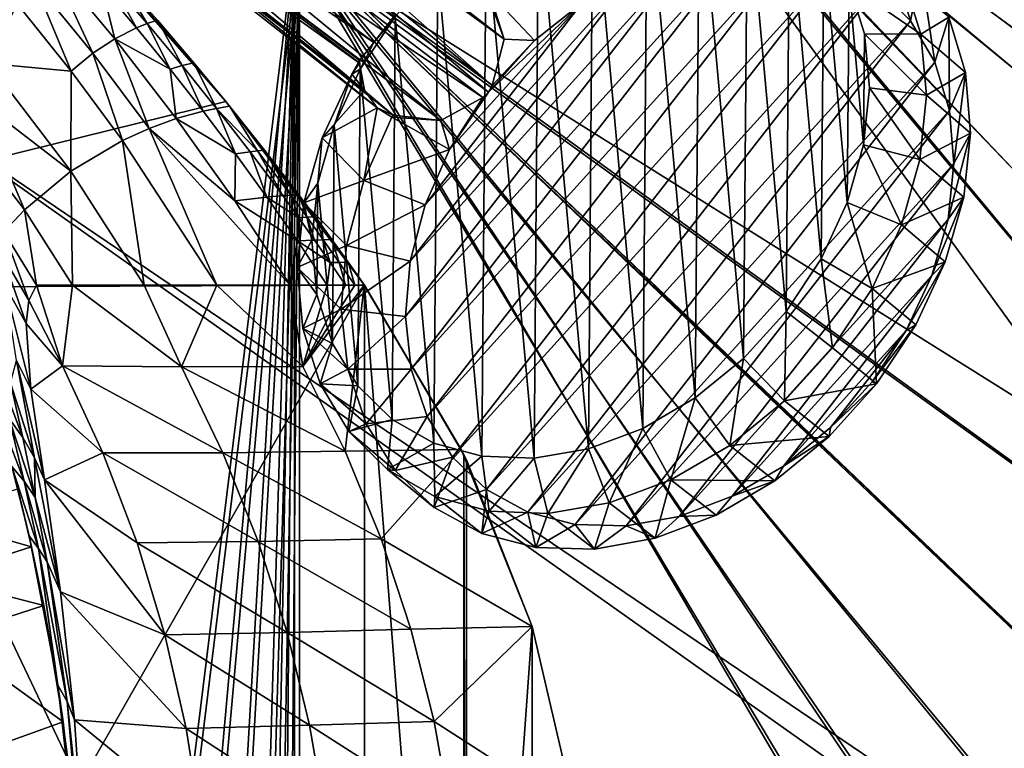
# Model space of a CAD drawing. Header units: metres. Extents: x 0 to 904, y -904 to 0.
# Tile 28 of 253: x 142 to 330, y -398 to -258. Entities that reach past the tile are written whole.
import ezdxf

# ---------------------------------------------------------------- set-up
doc = ezdxf.new("R2010")
doc.units = ezdxf.units.M

msp = doc.modelspace()

# ---------------------------------------------------------------- linework, layer by layer
at = {"layer": 'top'}
for points in [[(35.76218, -309.819092, 661.837402), (181.154114, -273.930634, 658.030212), (152.154388, -240.85585, 658.789612)], [(47.014355, -279.947052, 661.542725), (35.76218, -309.819092, 661.837402), (152.154388, -240.85585, 658.789612)], [(152.154388, -240.85585, 658.789612), (75.321487, -242.681458, 660.801575), (47.014355, -279.947052, 661.542725)], [(181.154114, -273.930634, 658.030212), (175.025436, -266.52301, 627.738831), (152.154388, -240.85585, 658.789612)], [(175.025436, -266.52301, 627.738831), (168.024017, -258.34729, 627.738831), (152.154388, -240.85585, 658.789612)], [(152.154388, -240.85585, 658.789612), (168.024017, -258.34729, 627.738831), (160.872192, -250.293167, 627.738831)], [(144.240845, -250.743134, 541.375), (147.443512, -247.087906, 570.045776), (155.618774, -264.694885, 542.663818)], [(157.385849, -251.982056, 599.074341), (159.82811, -261.919159, 570.942078), (147.443512, -247.087906, 570.045776)], [(147.443512, -247.087906, 570.045776), (159.82811, -261.919159, 570.942078), (155.618774, -264.694885, 542.663818)], [(144.240845, -250.743134, 541.375), (151.477692, -268.110504, 514.487366), (141.133286, -255.237625, 512.857849)], [(151.477692, -268.110504, 514.487366), (144.240845, -250.743134, 541.375), (155.618774, -264.694885, 542.663818)], [(164.009476, -259.798462, 599.305725), (157.385849, -251.982056, 599.074341), (159.168442, -251.04007, 613.3974)], [(159.168442, -251.04007, 613.3974), (160.872192, -250.293167, 627.738831), (166.050568, -258.988281, 613.514526)], [(159.168442, -251.04007, 613.3974), (166.050568, -258.988281, 613.514526), (164.009476, -259.798462, 599.305725)], [(160.872192, -250.293167, 627.738831), (168.024017, -258.34729, 627.738831), (166.050568, -258.988281, 613.514526)], [(159.82811, -261.919159, 570.942078), (157.385849, -251.982056, 599.074341), (164.009476, -259.798462, 599.305725)], [(141.133286, -255.237625, 512.857849), (151.477692, -268.110504, 514.487366), (135.641937, -266.663818, 456.405334)], [(166.050568, -258.988281, 613.514526), (168.024017, -258.34729, 627.738831), (172.782898, -267.057831, 613.631592)], [(168.024017, -258.34729, 627.738831), (175.025436, -266.52301, 627.738831), (172.782898, -267.057831, 613.631592)], [(170.484665, -267.735199, 599.536926), (159.82811, -261.919159, 570.942078), (164.009476, -259.798462, 599.305725)], [(166.050568, -258.988281, 613.514526), (170.484665, -267.735199, 599.536926), (164.009476, -259.798462, 599.305725)], [(166.050568, -258.988281, 613.514526), (172.782898, -267.057831, 613.631592), (170.484665, -267.735199, 599.536926)], [(159.82811, -261.919159, 570.942078), (166.452042, -279.089264, 543.951294), (155.618774, -264.694885, 542.663818)], [(171.638611, -277.216827, 571.83728), (159.82811, -261.919159, 570.942078), (170.484665, -267.735199, 599.536926)], [(159.82811, -261.919159, 570.942078), (171.638611, -277.216827, 571.83728), (166.452042, -279.089264, 543.951294)], [(151.477692, -268.110504, 514.487366), (155.618774, -264.694885, 542.663818), (161.315369, -281.394989, 516.115173)], [(155.618774, -264.694885, 542.663818), (166.452042, -279.089264, 543.951294), (161.315369, -281.394989, 516.115173)], [(135.641937, -266.663818, 456.405334), (151.422043, -287.255005, 460.617676), (133.541519, -273.544037, 428.538879)], [(151.477692, -268.110504, 514.487366), (151.422043, -287.255005, 460.617676), (135.641937, -266.663818, 456.405334)], [(172.782898, -267.057831, 613.631592), (176.809235, -275.789124, 599.768005), (170.484665, -267.735199, 599.536926)], [(176.809235, -275.789124, 599.768005), (171.638611, -277.216827, 571.83728), (170.484665, -267.735199, 599.536926)], [(172.782898, -267.057831, 613.631592), (175.025436, -266.52301, 627.738831), (179.363235, -275.245483, 613.748535)], [(179.363235, -275.245483, 613.748535), (176.809235, -275.789124, 599.768005), (172.782898, -267.057831, 613.631592)], [(175.025436, -266.52301, 627.738831), (181.874252, -274.817139, 627.738831), (179.363235, -275.245483, 613.748535)], [(181.874252, -274.817139, 627.738831), (175.025436, -266.52301, 627.738831), (181.154114, -273.930634, 658.030212)], [(151.422043, -287.255005, 460.617676), (151.477692, -268.110504, 514.487366), (161.315369, -281.394989, 516.115173)], [(132.099258, -281.153229, 400.969513), (133.541519, -273.544037, 428.538879), (142.525253, -294.668427, 405.397247)], [(133.541519, -273.544037, 428.538879), (151.422043, -287.255005, 460.617676), (142.525253, -294.668427, 405.397247)], [(207.702347, -309.111755, 657.334961), (181.154114, -273.930634, 658.030212), (35.76218, -309.819092, 661.837402)], [(179.363235, -275.245483, 613.748535), (182.980911, -283.956726, 599.998901), (176.809235, -275.789124, 599.768005)], [(179.363235, -275.245483, 613.748535), (181.874252, -274.817139, 627.738831), (187.183502, -283.375916, 620.801147)], [(187.183502, -283.375916, 620.801147), (185.789246, -283.547729, 613.865417), (179.363235, -275.245483, 613.748535)], [(185.789246, -283.547729, 613.865417), (182.980911, -283.956726, 599.998901), (179.363235, -275.245483, 613.748535)], [(188.568115, -283.226105, 627.738892), (181.874252, -274.817139, 627.738831), (181.154114, -273.930634, 658.030212)], [(207.702347, -309.111755, 657.334961), (201.481506, -300.373444, 627.738892), (181.154114, -273.930634, 658.030212)], [(201.481506, -300.373444, 627.738892), (198.313126, -296.0466, 627.738892), (181.154114, -273.930634, 658.030212)], [(181.154114, -273.930634, 658.030212), (198.313126, -296.0466, 627.738892), (195.104599, -291.746124, 627.738892)], [(195.104599, -291.746124, 627.738892), (188.568115, -283.226105, 627.738892), (181.154114, -273.930634, 658.030212)], [(181.874252, -274.817139, 627.738831), (188.568115, -283.226105, 627.738892), (187.183502, -283.375916, 620.801147)], [(171.638611, -277.216827, 571.83728), (182.857666, -292.954742, 572.731201), (166.452042, -279.089264, 543.951294)], [(182.980911, -283.956726, 599.998901), (171.638611, -277.216827, 571.83728), (176.809235, -275.789124, 599.768005)], [(182.857666, -292.954742, 572.731201), (171.638611, -277.216827, 571.83728), (182.980911, -283.956726, 599.998901)], [(166.452042, -279.089264, 543.951294), (179.413193, -309.104614, 519.362671), (161.315369, -281.394989, 516.115173)], [(182.857666, -292.954742, 572.731201), (193.468918, -309.104614, 573.622925), (166.452042, -279.089264, 543.951294)], [(193.468918, -309.104614, 573.622925), (179.413193, -309.104614, 519.362671), (166.452042, -279.089264, 543.951294)], [(142.525253, -294.668427, 405.397247), (138.570328, -298.926239, 377.92511), (132.099258, -281.153229, 400.969513)], [(161.315369, -281.394989, 516.115173), (165.512878, -309.104645, 464.818054), (151.422043, -287.255005, 460.617676)], [(179.413193, -309.104614, 519.362671), (165.512878, -309.104645, 464.818054), (161.315369, -281.394989, 516.115173)], [(182.857666, -292.954742, 572.731201), (182.980911, -283.956726, 599.998901), (188.997345, -292.234253, 600.229614)], [(188.997345, -292.234253, 600.229614), (182.980911, -283.956726, 599.998901), (185.789246, -283.547729, 613.865417)], [(192.058533, -291.960754, 613.982239), (185.789246, -283.547729, 613.865417), (187.183502, -283.375916, 620.801147)], [(192.058533, -291.960754, 613.982239), (188.997345, -292.234253, 600.229614), (185.789246, -283.547729, 613.865417)], [(187.183502, -283.375916, 620.801147), (188.568115, -283.226105, 627.738892), (193.584167, -291.846039, 620.859863)], [(193.584167, -291.846039, 620.859863), (192.058533, -291.960754, 613.982239), (187.183502, -283.375916, 620.801147)], [(188.568115, -283.226105, 627.738892), (195.104599, -291.746124, 627.738892), (193.584167, -291.846039, 620.859863)], [(151.422043, -287.255005, 460.617676), (151.719986, -309.104675, 409.813141), (142.525253, -294.668427, 405.397247)], [(165.512878, -309.104645, 464.818054), (151.719986, -309.104675, 409.813141), (151.422043, -287.255005, 460.617676)], [(194.85643, -300.618011, 600.460083), (182.857666, -292.954742, 572.731201), (188.997345, -292.234253, 600.229614)], [(188.997345, -292.234253, 600.229614), (192.058533, -291.960754, 613.982239), (195.133713, -296.207642, 614.040588)], [(194.85643, -300.618011, 600.460083), (188.997345, -292.234253, 600.229614), (195.133713, -296.207642, 614.040588)], [(195.133713, -296.207642, 614.040588), (192.058533, -291.960754, 613.982239), (193.584167, -291.846039, 620.859863)], [(193.584167, -291.846039, 620.859863), (195.104599, -291.746124, 627.738892), (196.724869, -296.121552, 620.88916)], [(196.724869, -296.121552, 620.88916), (195.133713, -296.207642, 614.040588), (193.584167, -291.846039, 620.859863)], [(195.104599, -291.746124, 627.738892), (198.313126, -296.0466, 627.738892), (196.724869, -296.121552, 620.88916)], [(193.468918, -309.104614, 573.622925), (182.857666, -292.954742, 572.731201), (194.85643, -300.618011, 600.460083)], [(142.525253, -294.668427, 405.397247), (144.842346, -309.104706, 382.076416), (138.570328, -298.926239, 377.92511)], [(151.719986, -309.104675, 409.813141), (144.842346, -309.104706, 382.076416), (142.525253, -294.668427, 405.397247)], [(194.85643, -300.618011, 600.460083), (195.133713, -296.207642, 614.040588), (198.168945, -300.480865, 614.098877)], [(198.168945, -300.480865, 614.098877), (195.133713, -296.207642, 614.040588), (196.724869, -296.121552, 620.88916)], [(196.724869, -296.121552, 620.88916), (198.313126, -296.0466, 627.738892), (199.8255, -300.423431, 620.918457)], [(199.8255, -300.423431, 620.918457), (198.168945, -300.480865, 614.098877), (196.724869, -296.121552, 620.88916)], [(198.313126, -296.0466, 627.738892), (201.481506, -300.373444, 627.738892), (199.8255, -300.423431, 620.918457)], [(138.570328, -298.926239, 377.92511), (143.386978, -312.076172, 368.392639), (138.324127, -303.454712, 364.55896)], [(144.842346, -309.104706, 382.076416), (143.386978, -312.076172, 368.392639), (138.570328, -298.926239, 377.92511)], [(200.556244, -309.104614, 600.689819), (193.468918, -309.104614, 573.622925), (194.85643, -300.618011, 600.460083)], [(201.164001, -304.779999, 614.157166), (194.85643, -300.618011, 600.460083), (198.168945, -300.480865, 614.098877)], [(200.556244, -309.104614, 600.689819), (194.85643, -300.618011, 600.460083), (201.164001, -304.779999, 614.157166)], [(201.164001, -304.779999, 614.157166), (198.168945, -300.480865, 614.098877), (199.8255, -300.423431, 620.918457)], [(199.8255, -300.423431, 620.918457), (201.481506, -300.373444, 627.738892), (202.885834, -304.751251, 620.947754)], [(202.885834, -304.751251, 620.947754), (201.164001, -304.779999, 614.157166), (199.8255, -300.423431, 620.918457)], [(201.481506, -300.373444, 627.738892), (204.609543, -304.726257, 627.738892), (202.885834, -304.751251, 620.947754)], [(204.609543, -304.726257, 627.738892), (201.481506, -300.373444, 627.738892), (207.702347, -309.111755, 657.334961)], [(143.386978, -312.076172, 368.392639), (142.861771, -316.476959, 355.095032), (138.324127, -303.454712, 364.55896)], [(138.324127, -303.454712, 364.55896), (142.861771, -316.476959, 355.095032), (138.748688, -309.11972, 351.554291)], [(204.118515, -309.104614, 614.214905), (200.556244, -309.104614, 600.689819), (201.164001, -304.779999, 614.157166)], [(204.118515, -309.104614, 614.214905), (201.164001, -304.779999, 614.157166), (202.885834, -304.751251, 620.947754)], [(202.885834, -304.751251, 620.947754), (204.609543, -304.726257, 627.738892), (205.905502, -309.104614, 620.976501)], [(205.905502, -309.104614, 620.976501), (204.118515, -309.104614, 614.214905), (202.885834, -304.751251, 620.947754)], [(204.609543, -304.726257, 627.738892), (207.697006, -309.104614, 627.738892), (205.905502, -309.104614, 620.976501)], [(207.697006, -309.104614, 627.738892), (204.609543, -304.726257, 627.738892), (207.702347, -309.111755, 657.334961)], [(58.565701, -570.15863, 661.240173), (207.702347, -309.111755, 657.334961), (35.76218, -309.819092, 661.837402)], [(58.565701, -570.15863, 661.240173), (207.702347, -584.097839, 657.334961), (207.702347, -309.111755, 657.334961)], [(142.861771, -316.476959, 355.095032), (143.772125, -329.049408, 330.279114), (138.748688, -309.11972, 351.554291)], [(138.748688, -309.11972, 351.554291), (143.772125, -329.049408, 330.279114), (140.994278, -323.523773, 327.112671)], [(143.386978, -312.076172, 368.392639), (144.842346, -309.104706, 382.076416), (149.836288, -324.555908, 365.081757)], [(144.842346, -309.104706, 382.076416), (151.719986, -309.104675, 409.813141), (149.836288, -324.555908, 365.081757)], [(149.836288, -324.555908, 365.081757), (151.719986, -309.104675, 409.813141), (172.646378, -324.773163, 455.247742)], [(151.719986, -309.104675, 409.813141), (165.512878, -309.104645, 464.818054), (172.646378, -324.773163, 455.247742)], [(172.646378, -324.773163, 455.247742), (165.512878, -309.104645, 464.818054), (179.413193, -309.104614, 519.362671)], [(172.646378, -324.773163, 455.247742), (179.413193, -309.104614, 519.362671), (195.92572, -324.696655, 545.287109)], [(195.92572, -324.696655, 545.287109), (179.413193, -309.104614, 519.362671), (193.468918, -309.104614, 573.622925)], [(193.468918, -309.104614, 573.622925), (200.556244, -309.104614, 600.689819), (195.92572, -324.696655, 545.287109)], [(200.556244, -309.104614, 600.689819), (204.118515, -309.104614, 614.214905), (195.92572, -324.696655, 545.287109)], [(195.92572, -324.696655, 545.287109), (204.118515, -309.104614, 614.214905), (205.905502, -309.104614, 620.976501)], [(205.905502, -309.104614, 620.976501), (207.697006, -309.104614, 627.738892), (195.92572, -324.696655, 545.287109)], [(207.697006, -309.104614, 627.738892), (204.014221, -340.932739, 543.223694), (195.92572, -324.696655, 545.287109)], [(207.697006, -309.104614, 627.738892), (226.294678, -340.593079, 627.738281), (204.014221, -340.932739, 543.223694)], [(226.294678, -340.593079, 627.738281), (207.697006, -309.104614, 627.738892), (207.702347, -309.111755, 657.334961)], [(226.294678, -340.593079, 627.738281), (207.702347, -309.111755, 657.334961), (226.294678, -340.593079, 656.873169)], [(207.702347, -309.111755, 657.334961), (226.793167, -341.612823, 656.835022), (226.294678, -340.593079, 656.873169)], [(207.702347, -584.097839, 657.334961), (226.793518, -551.595825, 656.835022), (207.702347, -309.111755, 657.334961)], [(207.702347, -309.111755, 657.334961), (226.793518, -551.595825, 656.835022), (226.793167, -341.612823, 656.835022)], [(149.836288, -324.555908, 365.081757), (142.861771, -316.476959, 355.095032), (143.386978, -312.076172, 368.392639)], [(143.772125, -329.049408, 330.279114), (142.861771, -316.476959, 355.095032), (149.836288, -324.555908, 365.081757)], [(139.574203, -334.688568, 299.994354), (136.624878, -323.706421, 309.830658), (142.214203, -338.291931, 302.932007)], [(136.624878, -323.706421, 309.830658), (139.855301, -327.814789, 312.910919), (142.214203, -338.291931, 302.932007)], [(139.855301, -327.814789, 312.910919), (140.994278, -323.523773, 327.112671), (144.481995, -342.212738, 305.868469)], [(143.772125, -329.049408, 330.279114), (146.364868, -346.419006, 308.79834), (140.994278, -323.523773, 327.112671)], [(140.994278, -323.523773, 327.112671), (146.364868, -346.419006, 308.79834), (144.481995, -342.212738, 305.868469)], [(157.586411, -341.236298, 363.115509), (143.772125, -329.049408, 330.279114), (149.836288, -324.555908, 365.081757)], [(157.586411, -341.236298, 363.115509), (149.836288, -324.555908, 365.081757), (180.567749, -341.221985, 453.232239)], [(149.836288, -324.555908, 365.081757), (172.646378, -324.773163, 455.247742), (180.567749, -341.221985, 453.232239)], [(204.014221, -340.932739, 543.223694), (172.646378, -324.773163, 455.247742), (195.92572, -324.696655, 545.287109)], [(180.567749, -341.221985, 453.232239), (172.646378, -324.773163, 455.247742), (204.014221, -340.932739, 543.223694)], [(142.214203, -338.291931, 302.932007), (139.855301, -327.814789, 312.910919), (144.481995, -342.212738, 305.868469)], [(146.364868, -346.419006, 308.79834), (143.772125, -329.049408, 330.279114), (157.586411, -341.236298, 363.115509)], [(140.138229, -343.84494, 288.651123), (136.622894, -331.430328, 297.04657), (142.486923, -346.673431, 291.392975)], [(142.486923, -346.673431, 291.392975), (136.622894, -331.430328, 297.04657), (139.574203, -334.688568, 299.994354)], [(139.574203, -334.688568, 299.994354), (142.214203, -338.291931, 302.932007), (144.594299, -349.772217, 294.125366)], [(144.594299, -349.772217, 294.125366), (142.486923, -346.673431, 291.392975), (139.574203, -334.688568, 299.994354)], [(142.214203, -338.291931, 302.932007), (144.481995, -342.212738, 305.868469), (144.594299, -349.772217, 294.125366)], [(164.121414, -358.464569, 361.487946), (146.364868, -346.419006, 308.79834), (157.586411, -341.236298, 363.115509)], [(157.586411, -341.236298, 363.115509), (180.567749, -341.221985, 453.232239), (187.319382, -358.211731, 451.542969)], [(164.121414, -358.464569, 361.487946), (157.586411, -341.236298, 363.115509), (187.319382, -358.211731, 451.542969)], [(210.928574, -357.733429, 541.487976), (180.567749, -341.221985, 453.232239), (204.014221, -340.932739, 543.223694)], [(187.319382, -358.211731, 451.542969), (180.567749, -341.221985, 453.232239), (210.928574, -357.733429, 541.487976)], [(226.294678, -340.593079, 627.738281), (210.928574, -357.733429, 541.487976), (204.014221, -340.932739, 543.223694)], [(226.294678, -340.593079, 627.738281), (239.891342, -374.534302, 627.738281), (210.928574, -357.733429, 541.487976)], [(226.294678, -340.593079, 656.873169), (226.793167, -341.612823, 656.835022), (226.294678, -340.593079, 627.738281)], [(226.793167, -341.612823, 656.835022), (227.274521, -342.608612, 656.822449), (226.294678, -340.593079, 627.738281)], [(226.294678, -340.593079, 627.738281), (227.274521, -342.608612, 656.822449), (239.891342, -374.534302, 627.738281)], [(226.793518, -551.595825, 656.835022), (227.274872, -550.600037, 656.822449), (226.793167, -341.612823, 656.835022)], [(226.793167, -341.612823, 656.835022), (227.274872, -550.600037, 656.822449), (227.274521, -342.608612, 656.822449)], [(146.364868, -346.419006, 308.79834), (149.460907, -367.862183, 291.483978), (144.481995, -342.212738, 305.868469)], [(144.481995, -342.212738, 305.868469), (149.460907, -367.862183, 291.483978), (144.594299, -349.772217, 294.125366)], [(227.274521, -342.608612, 656.822449), (239.891449, -374.534271, 656.492065), (239.891342, -374.534302, 627.738281)], [(227.274872, -550.600037, 656.822449), (239.891449, -374.534271, 656.492065), (227.274521, -342.608612, 656.822449)], [(145.24408, -359.542999, 284.118835), (143.432648, -357.152802, 281.652802), (140.138229, -343.84494, 288.651123)], [(145.24408, -359.542999, 284.118835), (140.138229, -343.84494, 288.651123), (142.486923, -346.673431, 291.392975)], [(140.138229, -343.84494, 288.651123), (143.432648, -357.152802, 281.652802), (141.226334, -348.129944, 265.090027)], [(144.594299, -349.772217, 294.125366), (146.876816, -362.136139, 286.576202), (142.486923, -346.673431, 291.392975)], [(146.876816, -362.136139, 286.576202), (145.24408, -359.542999, 284.118835), (142.486923, -346.673431, 291.392975)], [(149.460907, -367.862183, 291.483978), (146.364868, -346.419006, 308.79834), (169.440079, -376.10379, 360.198151)], [(146.364868, -346.419006, 308.79834), (164.121414, -358.464569, 361.487946), (169.440079, -376.10379, 360.198151)], [(123.336311, -353.440033, 262.541229), (141.226334, -348.129944, 265.090027), (143.892212, -359.271362, 266.458405)], [(141.226334, -348.129944, 265.090027), (143.432648, -357.152802, 281.652802), (143.892212, -359.271362, 266.458405)], [(149.460907, -367.862183, 291.483978), (146.876816, -362.136139, 286.576202), (144.594299, -349.772217, 294.125366)], [(125.415352, -365.114349, 262.78418), (123.336311, -353.440033, 262.541229), (143.892212, -359.271362, 266.458405)], [(148.906921, -385.751007, 271.770599), (143.432648, -357.152802, 281.652802), (145.24408, -359.542999, 284.118835)], [(143.432648, -357.152802, 281.652802), (146.242966, -370.508606, 265.495361), (143.892212, -359.271362, 266.458405)], [(143.432648, -357.152802, 281.652802), (148.906921, -385.751007, 271.770599), (146.242966, -370.508606, 265.495361)], [(164.121414, -358.464569, 361.487946), (187.319382, -358.211731, 451.542969), (192.873444, -375.648926, 450.186615)], [(169.440079, -376.10379, 360.198151), (164.121414, -358.464569, 361.487946), (192.873444, -375.648926, 450.186615)], [(216.628174, -375.021973, 540.090271), (187.319382, -358.211731, 451.542969), (210.928574, -357.733429, 541.487976)], [(192.873444, -375.648926, 450.186615), (187.319382, -358.211731, 451.542969), (216.628174, -375.021973, 540.090271)], [(239.891342, -374.534302, 627.738281), (216.628174, -375.021973, 540.090271), (210.928574, -357.733429, 541.487976)], [(125.415352, -365.114349, 262.78418), (143.892212, -359.271362, 266.458405), (146.242966, -370.508606, 265.495361)], [(150.73558, -388.90451, 275.312927), (148.906921, -385.751007, 271.770599), (145.24408, -359.542999, 284.118835)], [(146.876816, -362.136139, 286.576202), (150.73558, -388.90451, 275.312927), (145.24408, -359.542999, 284.118835)], [(149.460907, -367.862183, 291.483978), (152.15448, -392.39978, 278.844421), (146.876816, -362.136139, 286.576202)], [(152.15448, -392.39978, 278.844421), (150.73558, -388.90451, 275.312927), (146.876816, -362.136139, 286.576202)], [(127.450325, -376.577545, 260.439056), (125.415352, -365.114349, 262.78418), (146.242966, -370.508606, 265.495361)], [(152.15448, -392.39978, 278.844421), (149.460907, -367.862183, 291.483978), (173.543076, -394.051117, 359.244873)], [(149.460907, -367.862183, 291.483978), (169.440079, -376.10379, 360.198151), (173.543076, -394.051117, 359.244873)], [(127.450325, -376.577545, 260.439056), (146.242966, -370.508606, 265.495361), (149.919189, -392.786133, 260.659058)], [(148.906921, -385.751007, 271.770599), (149.919189, -392.786133, 260.659058), (146.242966, -370.508606, 265.495361)], [(169.440079, -376.10379, 360.198151), (192.873444, -375.648926, 450.186615), (197.208252, -393.444427, 449.168274)], [(221.08551, -392.713531, 539.037292), (192.873444, -375.648926, 450.186615), (216.628174, -375.021973, 540.090271)], [(197.208252, -393.444427, 449.168274), (192.873444, -375.648926, 450.186615), (221.08551, -392.713531, 539.037292)], [(216.628174, -375.021973, 540.090271), (239.891342, -374.534302, 627.738281), (221.08551, -392.713531, 539.037292)], [(239.891342, -374.534302, 627.738281), (248.177063, -410.146484, 627.738281), (221.08551, -392.713531, 539.037292)], [(227.274872, -550.600037, 656.822449), (239.892044, -518.673462, 656.492065), (239.891449, -374.534271, 656.492065)], [(239.891342, -374.534302, 627.738281), (239.891449, -374.534271, 656.492065), (248.177063, -410.146484, 627.738281)], [(239.891449, -374.534271, 656.492065), (248.176208, -410.146606, 656.275085), (248.177063, -410.146484, 627.738281)], [(239.892044, -518.673462, 656.492065), (248.176208, -410.146606, 656.275085), (239.891449, -374.534271, 656.492065)], [(130.694794, -399.678375, 255.885132), (127.450325, -376.577545, 260.439056), (149.919189, -392.786133, 260.659058)], [(173.543076, -394.051117, 359.244873), (169.440079, -376.10379, 360.198151), (197.208252, -393.444427, 449.168274)], [(152.381332, -415.881287, 266.627716), (148.906921, -385.751007, 271.770599), (153.200638, -417.392639, 268.900177)], [(148.906921, -385.751007, 271.770599), (150.73558, -388.90451, 275.312927), (153.200638, -417.392639, 268.900177)], [(148.906921, -385.751007, 271.770599), (152.381332, -415.881287, 266.627716), (149.919189, -392.786133, 260.659058)], [(153.200638, -417.392639, 268.900177), (150.73558, -388.90451, 275.312927), (153.904648, -418.990082, 271.165344)], [(150.73558, -388.90451, 275.312927), (152.15448, -392.39978, 278.844421), (153.904648, -418.990082, 271.165344)], [(153.904648, -418.990082, 271.165344), (152.15448, -392.39978, 278.844421), (176.432251, -412.229462, 358.626953)], [(152.15448, -392.39978, 278.844421), (173.543076, -394.051117, 359.244873), (176.432251, -412.229462, 358.626953)], [(130.694794, -399.678375, 255.885132), (149.919189, -392.786133, 260.659058), (152.350983, -415.516174, 257.407928)], [(152.381332, -415.881287, 266.627716), (152.350983, -415.516174, 257.407928), (149.919189, -392.786133, 260.659058)], [(173.543076, -394.051117, 359.244873), (197.208252, -393.444427, 449.168274), (200.305603, -411.512024, 448.492157)], [(176.432251, -412.229462, 358.626953), (173.543076, -394.051117, 359.244873), (200.305603, -411.512024, 448.492157)], [(224.28302, -410.714813, 538.333008), (197.208252, -393.444427, 449.168274), (221.08551, -392.713531, 539.037292)], [(200.305603, -411.512024, 448.492157), (197.208252, -393.444427, 449.168274), (224.28302, -410.714813, 538.333008)], [(221.08551, -392.713531, 539.037292), (248.177063, -410.146484, 627.738281), (224.28302, -410.714813, 538.333008)]]:
    msp.add_3dface(points, dxfattribs=at)
at = {"layer": 'top0123413'}
for points in [[(599.026855, -599.023621, 106.499786), (74.938576, -244.304413, 117.34655), (244.305359, -74.93528, 117.346581)], [(783.459534, -78.803986, 110.644272), (821.526306, -350.769836, 106.817665), (244.305359, -74.93528, 117.346581)], [(821.526306, -350.769836, 106.817665), (608.480347, -591.158813, 106.480179), (244.305359, -74.93528, 117.346581)], [(244.305359, -74.93528, 117.346581), (608.480347, -591.158813, 106.480179), (599.026855, -599.023621, 106.499786)], [(76.680428, -244.304428, 120.325508), (592.962036, -609.72644, 109.443001), (244.305359, -76.679497, 120.325508)], [(244.305359, -76.679497, 120.325508), (592.962036, -609.72644, 109.443001), (600.576782, -600.573547, 109.461983)], [(785.042603, -80.559555, 113.603523), (244.305359, -76.679497, 120.325508), (819.806702, -350.769836, 109.839348)], [(819.806702, -350.769836, 109.839348), (244.305359, -76.679497, 120.325508), (609.729675, -592.958801, 109.443001)], [(244.305359, -76.679497, 120.325508), (600.576782, -600.573547, 109.461983), (609.729675, -592.958801, 109.443001)], [(599.026855, -599.023621, 106.499786), (78.807236, -783.456238, 110.644272), (74.938576, -244.304413, 117.34655)], [(592.962036, -609.72644, 109.443001), (76.680428, -244.304428, 120.325508), (350.77301, -819.803528, 109.839348)], [(76.680428, -244.304428, 120.325508), (80.562805, -785.039307, 113.603523), (350.77301, -819.803528, 109.839348)]]:
    msp.add_3dface(points, dxfattribs=at)
at = {"layer": 'top0123414'}
for points in [[(383.920349, -362.780731, 2176.059814), (244, -194.317764, 2176.059814), (194.317764, -244, 2176.059814)], [(435.068909, -336.454956, 2176.059814), (449.730469, -333.207977, 2176.059814), (244, -194.317764, 2176.059814)], [(449.730469, -333.207977, 2176.059814), (472.999695, -331.284668, 2176.059814), (244, -194.317764, 2176.059814)], [(244, -194.317764, 2176.059814), (472.999695, -331.284668, 2176.059814), (720.773071, -194.317764, 2176.059814)], [(383.920349, -362.780731, 2176.059814), (396.044525, -353.99881, 2176.059814), (244, -194.317764, 2176.059814)], [(396.044525, -353.99881, 2176.059814), (420.833252, -341.235138, 2176.059814), (244, -194.317764, 2176.059814)], [(244, -194.317764, 2176.059814), (420.833252, -341.235138, 2176.059814), (435.068909, -336.454956, 2176.059814)], [(371.704559, -371.707123, 2173.059814), (195.263657, -244, 2173.059814), (244, -195.263657, 2173.059814)], [(720.773071, -195.263657, 2173.059814), (472.999756, -329.74942, 2173.059814), (244, -195.263657, 2173.059814)], [(472.999756, -329.74942, 2173.059814), (449.552734, -331.681213, 2173.059814), (244, -195.263657, 2173.059814)], [(244, -195.263657, 2173.059814), (449.552734, -331.681213, 2173.059814), (434.694336, -334.965637, 2173.059814)], [(434.694336, -334.965637, 2173.059814), (420.268127, -339.807648, 2173.059814), (244, -195.263657, 2173.059814)], [(420.268127, -339.807648, 2173.059814), (395.318024, -352.640381, 2173.059814), (244, -195.263657, 2173.059814)], [(244, -195.263657, 2173.059814), (395.318024, -352.640381, 2173.059814), (383.004913, -361.546631, 2173.059814)], [(383.004913, -361.546631, 2173.059814), (371.704559, -371.707123, 2173.059814), (244, -195.263657, 2173.059814)], [(55.041393, -244, 2078.537354), (122.586029, -824.877136, 2125.83252), (194.317764, -244, 2176.059814)], [(57.656563, -244, 2076.706299), (195.263657, -244, 2173.059814), (124.282608, -823.008972, 2123.358154)], [(122.586029, -824.877136, 2125.83252), (143.356155, -811.42926, 2140.375977), (194.317764, -244, 2176.059814)], [(124.282608, -823.008972, 2123.358154), (195.263657, -244, 2173.059814), (144.78981, -809.879211, 2137.717529)], [(194.317764, -244, 2176.059814), (143.356155, -811.42926, 2140.375977), (162.380875, -794.585938, 2153.697266)], [(195.263657, -244, 2173.059814), (163.593872, -793.394592, 2150.884277), (144.78981, -809.879211, 2137.717529)], [(162.380875, -794.585938, 2153.697266), (178.560959, -773.81134, 2165.026611), (194.317764, -244, 2176.059814)], [(179.613525, -773.014099, 2162.101318), (163.593872, -793.394592, 2150.884277), (195.263657, -244, 2173.059814)], [(178.560959, -773.81134, 2165.026611), (185.037598, -761.837158, 2169.561768), (194.317764, -244, 2176.059814)], [(195.263657, -244, 2173.059814), (186.037827, -761.243042, 2166.599609), (179.613525, -773.014099, 2162.101318)], [(194.317764, -244, 2176.059814), (185.037598, -761.837158, 2169.561768), (190.035812, -748.854065, 2173.061523)], [(191.002426, -748.464478, 2170.075928), (186.037827, -761.243042, 2166.599609), (195.263657, -244, 2173.059814)], [(194.317764, -720.773071, 2176.059814), (194.317764, -244, 2176.059814), (190.035812, -748.854065, 2173.061523)], [(195.263657, -720.773071, 2173.059814), (191.002426, -748.464478, 2170.075928), (195.263657, -244, 2173.059814)], [(194.317764, -720.773071, 2176.059814), (331.282532, -473.001251, 2176.059814), (194.317764, -244, 2176.059814)], [(331.282532, -473.001251, 2176.059814), (333.648346, -447.214508, 2176.059814), (194.317764, -244, 2176.059814)], [(194.317764, -244, 2176.059814), (333.648346, -447.214508, 2176.059814), (341.232574, -420.836395, 2176.059814)], [(341.232574, -420.836395, 2176.059814), (354.015472, -396.017609, 2176.059814), (194.317764, -244, 2176.059814)], [(354.015472, -396.017609, 2176.059814), (354.203125, -395.728363, 2176.059814), (194.317764, -244, 2176.059814)], [(194.317764, -244, 2176.059814), (354.203125, -395.728363, 2176.059814), (372.790222, -372.792633, 2176.059814)], [(372.790222, -372.792633, 2176.059814), (383.920349, -362.780731, 2176.059814), (194.317764, -244, 2176.059814)], [(339.805084, -420.271332, 2173.059814), (332.138733, -446.935181, 2173.059814), (195.263657, -244, 2173.059814)], [(332.138733, -446.935181, 2173.059814), (329.747284, -473.001251, 2173.059814), (195.263657, -244, 2173.059814)], [(195.263657, -244, 2173.059814), (329.747284, -473.001251, 2173.059814), (195.263657, -720.773071, 2173.059814)], [(371.704559, -371.707123, 2173.059814), (353.003326, -394.757416, 2173.059814), (195.263657, -244, 2173.059814)], [(353.003326, -394.757416, 2173.059814), (352.905487, -394.907623, 2173.059814), (195.263657, -244, 2173.059814)], [(195.263657, -244, 2173.059814), (352.905487, -394.907623, 2173.059814), (339.805084, -420.271332, 2173.059814)]]:
    msp.add_3dface(points, dxfattribs=at)
at = {"layer": 'top0123422'}
for points in [[(231.295456, -253.319458, 1933.672607), (234.49585, -261.9617, 1932.623291), (164.351929, -207.670624, 1813.834106)], [(164.351929, -207.670624, 1813.834106), (234.49585, -261.9617, 1932.623291), (165.177902, -211.695007, 1811.760254)], [(142.625961, -212.360245, 1823.837646), (142.00235, -216.695145, 1822.432251), (209.537292, -262.620544, 1951.474365)], [(142.625961, -212.360245, 1823.837646), (209.537292, -262.620544, 1951.474365), (213.410187, -257.582336, 1953.719116)], [(165.177902, -211.695007, 1811.760254), (232.21019, -270.892334, 1931.976807), (164.55397, -216.025116, 1810.356934)], [(234.49585, -261.9617, 1932.623291), (232.21019, -270.892334, 1931.976807), (165.177902, -211.695007, 1811.760254)], [(142.00235, -216.695145, 1822.432251), (206.797089, -266.098022, 1946.276245), (209.537292, -262.620544, 1951.474365)], [(206.797089, -266.098022, 1946.276245), (142.00235, -216.695145, 1822.432251), (206.784882, -266.562469, 1946.052246)], [(142.00235, -216.695145, 1822.432251), (142.82843, -220.714661, 1820.360352), (206.784882, -266.562469, 1946.052246)], [(164.55397, -216.025116, 1810.356934), (231.484726, -272.170868, 1932.188232), (161.989349, -220.908112, 1809.793213)], [(232.21019, -270.892334, 1931.976807), (231.484726, -272.170868, 1932.188232), (164.55397, -216.025116, 1810.356934)], [(206.784882, -266.562469, 1946.052246), (142.82843, -220.714661, 1820.360352), (207.738678, -271.791534, 1942.508301)], [(142.82843, -220.714661, 1820.360352), (145.601959, -224.445755, 1817.338501), (207.738678, -271.791534, 1942.508301)], [(157.897018, -224.569611, 1810.557983), (161.989349, -220.908112, 1809.793213), (230.418243, -273.192383, 1932.031006)], [(230.418243, -273.192383, 1932.031006), (161.989349, -220.908112, 1809.793213), (231.484726, -272.170868, 1932.188232)], [(207.738678, -271.791534, 1942.508301), (145.601959, -224.445755, 1817.338501), (210.163605, -275.132813, 1938.293579)], [(145.601959, -224.445755, 1817.338501), (149.828873, -226.311584, 1814.272827), (210.163605, -275.132813, 1938.293579)], [(153.884613, -226.19043, 1812.10144), (157.897018, -224.569611, 1810.557983), (222.336121, -277.569214, 1932.990601)], [(222.336121, -277.569214, 1932.990601), (157.897018, -224.569611, 1810.557983), (230.418243, -273.192383, 1932.031006)], [(149.828873, -226.311584, 1814.272827), (153.884613, -226.19043, 1812.10144), (213.1996, -276.546234, 1934.21936)], [(210.163605, -275.132813, 1938.293579), (149.828873, -226.311584, 1814.272827), (213.1996, -276.546234, 1934.21936)], [(213.1996, -276.546234, 1934.21936), (153.884613, -226.19043, 1812.10144), (222.336121, -277.569214, 1932.990601)], [(261.959686, -229.571991, 1973.876099), (251.541946, -231.37294, 1967.880127), (261.104401, -336.579193, 2031.665039)], [(271.154694, -330.735352, 2035.209839), (261.959686, -229.571991, 1973.876099), (261.104401, -336.579193, 2031.665039)], [(271.960358, -229.936661, 1980.773804), (261.959686, -229.571991, 1973.876099), (271.154694, -330.735352, 2035.209839)], [(280.434509, -323.169403, 2037.299316), (271.960358, -229.936661, 1980.773804), (271.154694, -330.735352, 2035.209839)], [(281.159607, -232.452927, 1988.308105), (271.960358, -229.936661, 1980.773804), (280.434509, -323.169403, 2037.299316)], [(251.541946, -231.37294, 1967.880127), (241.107452, -235.270294, 1963.016357), (250.669907, -340.476379, 2026.801147)], [(261.104401, -336.579193, 2031.665039), (251.541946, -231.37294, 1967.880127), (250.669907, -340.476379, 2026.801147)], [(288.58728, -314.172211, 2037.853149), (281.159607, -232.452927, 1988.308105), (280.434509, -323.169403, 2037.299316)], [(289.203918, -237.024109, 1996.189575), (281.159607, -232.452927, 1988.308105), (288.58728, -314.172211, 2037.853149)], [(241.107452, -235.270294, 1963.016357), (231.05722, -241.114288, 1959.47168), (240.252182, -342.27713, 2020.805054)], [(250.669907, -340.476379, 2026.801147), (241.107452, -235.270294, 1963.016357), (240.252182, -342.27713, 2020.805054)], [(295.299652, -304.089417, 2036.85022), (289.203918, -237.024109, 1996.189575), (288.58728, -314.172211, 2037.853149)], [(295.784119, -243.474518, 2004.115356), (289.203918, -237.024109, 1996.189575), (295.299652, -304.089417, 2036.85022)], [(231.05722, -241.114288, 1959.47168), (221.777481, -248.680328, 1957.382324), (230.251572, -341.912292, 2013.907349)], [(240.252182, -342.27713, 2020.805054), (231.05722, -241.114288, 1959.47168), (230.251572, -341.912292, 2013.907349)], [(312.436615, -258.446655, 1978.92749), (306.101227, -252.050369, 1971.195313), (307.130249, -241.28389, 1977.905273)], [(314.40155, -248.623459, 1986.778809), (312.436615, -258.446655, 1978.92749), (307.130249, -241.28389, 1977.905273)], [(300.31369, -293.308563, 2034.328857), (295.784119, -243.474518, 2004.115356), (295.299652, -304.089417, 2036.85022)], [(300.6474, -251.556274, 2011.780762), (295.784119, -243.474518, 2004.115356), (300.31369, -293.308563, 2034.328857)], [(216.694885, -325.204437, 1951.206055), (215.60054, -315.153748, 1944.991333), (279.703033, -244.330795, 1949.302612)], [(279.703033, -244.330795, 1949.302612), (215.60054, -315.153748, 1944.991333), (269.551208, -245.905762, 1943.361572)], [(289.418732, -244.856293, 1956.097046), (216.694885, -325.204437, 1951.206055), (279.703033, -244.330795, 1949.302612)], [(219.7379, -334.294586, 1958.202148), (216.694885, -325.204437, 1951.206055), (289.418732, -244.856293, 1956.097046)], [(298.330566, -247.462372, 1963.487915), (219.7379, -334.294586, 1958.202148), (289.418732, -244.856293, 1956.097046)], [(215.60054, -315.153748, 1944.991333), (216.496262, -304.522919, 1939.793213), (269.551208, -245.905762, 1943.361572)], [(269.551208, -245.905762, 1943.361572), (216.496262, -304.522919, 1939.793213), (259.347504, -249.521576, 1938.498779)], [(221.777481, -248.680328, 1957.382324), (213.625443, -257.67688, 1956.828491), (221.052399, -339.395844, 2006.372925)], [(224.61441, -342.08017, 1965.714844), (219.7379, -334.294586, 1958.202148), (298.330566, -247.462372, 1963.487915)], [(230.251572, -341.912292, 2013.907349), (221.777481, -248.680328, 1957.382324), (221.052399, -339.395844, 2006.372925)], [(306.101227, -252.050369, 1971.195313), (224.61441, -342.08017, 1965.714844), (298.330566, -247.462372, 1963.487915)], [(317.096924, -266.409119, 1986.391846), (312.436615, -258.446655, 1978.92749), (314.40155, -248.623459, 1986.778809)], [(319.750519, -257.760651, 1995.345215), (317.096924, -266.409119, 1986.391846), (314.40155, -248.623459, 1986.778809)], [(216.496262, -304.522919, 1939.793213), (219.34819, -293.714355, 1935.808594), (259.347504, -249.521576, 1938.498779)], [(259.347504, -249.521576, 1938.498779), (219.34819, -293.714355, 1935.808594), (249.478073, -255.041367, 1934.898438)], [(314.435791, -261.036774, 2015.616089), (311.093811, -250.420853, 2007.587524), (300.6474, -251.556274, 2011.780762)], [(314.435791, -261.036774, 2015.616089), (319.750519, -257.760651, 1995.345215), (311.093811, -250.420853, 2007.587524)], [(231.139847, -348.266479, 1973.459839), (224.61441, -342.08017, 1965.714844), (306.101227, -252.050369, 1971.195313)], [(312.436615, -258.446655, 1978.92749), (231.139847, -348.266479, 1973.459839), (306.101227, -252.050369, 1971.195313)], [(303.436676, -282.243927, 2030.386108), (300.6474, -251.556274, 2011.780762), (300.31369, -293.308563, 2034.328857)], [(303.606812, -260.958801, 2018.891235), (314.435791, -261.036774, 2015.616089), (300.6474, -251.556274, 2011.780762)], [(303.606812, -260.958801, 2018.891235), (300.6474, -251.556274, 2011.780762), (303.436676, -282.243927, 2030.386108)], [(234.49585, -261.9617, 1932.623291), (231.295456, -253.319458, 1933.672607), (231.634781, -253.006287, 1933.729126)], [(249.478073, -255.041367, 1934.898438), (240.316513, -262.256256, 1932.696655), (231.634781, -253.006287, 1933.729126)], [(231.634781, -253.006287, 1933.729126), (240.316513, -262.256256, 1932.696655), (234.49585, -261.9617, 1932.623291)], [(219.34819, -293.714355, 1935.808594), (224.04834, -283.137115, 1933.18811), (249.478073, -255.041367, 1934.898438)], [(249.478073, -255.041367, 1934.898438), (224.04834, -283.137115, 1933.18811), (231.484726, -272.170868, 1932.188232)], [(240.316513, -262.256256, 1932.696655), (249.478073, -255.041367, 1934.898438), (231.484726, -272.170868, 1932.188232)], [(206.913574, -267.758789, 1957.831421), (213.625443, -257.67688, 1956.828491), (209.537292, -262.620544, 1951.474365)], [(213.625443, -257.67688, 1956.828491), (206.913574, -267.758789, 1957.831421), (213.008209, -334.824493, 1998.491455)], [(213.625443, -257.67688, 1956.828491), (213.410187, -257.582336, 1953.719116), (209.537292, -262.620544, 1951.474365)], [(221.052399, -339.395844, 2006.372925), (213.625443, -257.67688, 1956.828491), (213.008209, -334.824493, 1998.491455)], [(239.067215, -352.619385, 1981.143921), (231.139847, -348.266479, 1973.459839), (312.436615, -258.446655, 1978.92749)], [(317.096924, -266.409119, 1986.391846), (239.067215, -352.619385, 1981.143921), (312.436615, -258.446655, 1978.92749)], [(322.97467, -268.349518, 2003.280029), (319.750519, -257.760651, 1995.345215), (314.435791, -261.036774, 2015.616089)], [(319.905762, -275.636383, 1993.305908), (317.096924, -266.409119, 1986.391846), (319.750519, -257.760651, 1995.345215)], [(322.97467, -268.349518, 2003.280029), (319.905762, -275.636383, 1993.305908), (319.750519, -257.760651, 1995.345215)], [(232.21019, -270.892334, 1931.976807), (240.316513, -262.256256, 1932.696655), (231.484726, -272.170868, 1932.188232)], [(240.316513, -262.256256, 1932.696655), (232.21019, -270.892334, 1931.976807), (234.49585, -261.9617, 1932.623291)], [(304.548615, -271.32077, 2025.173462), (303.606812, -260.958801, 2018.891235), (303.436676, -282.243927, 2030.386108)], [(304.548615, -271.32077, 2025.173462), (315.499695, -272.736115, 2022.709473), (303.606812, -260.958801, 2018.891235)], [(315.499695, -272.736115, 2022.709473), (314.435791, -261.036774, 2015.616089), (303.606812, -260.958801, 2018.891235)], [(315.499695, -272.736115, 2022.709473), (322.97467, -268.349518, 2003.280029), (314.435791, -261.036774, 2015.616089)], [(206.913574, -267.758789, 1957.831421), (209.537292, -262.620544, 1951.474365), (206.797089, -266.098022, 1946.276245)], [(205.271103, -268.708588, 1946.677856), (206.913574, -267.758789, 1957.831421), (206.797089, -266.098022, 1946.276245)], [(205.271103, -268.708588, 1946.677856), (206.797089, -266.098022, 1946.276245), (206.784882, -266.562469, 1946.052246)], [(201.899399, -278.539612, 1960.352539), (206.913574, -267.758789, 1957.831421), (205.271103, -268.708588, 1946.677856)], [(206.913574, -267.758789, 1957.831421), (201.899399, -278.539612, 1960.352539), (206.428131, -328.373932, 1990.565674)], [(205.271103, -268.708588, 1946.677856), (206.784882, -266.562469, 1946.052246), (207.738678, -271.791534, 1942.508301)], [(213.008209, -334.824493, 1998.491455), (206.913574, -267.758789, 1957.831421), (206.428131, -328.373932, 1990.565674)], [(248.096466, -354.974121, 1988.476318), (239.067215, -352.619385, 1981.143921), (317.096924, -266.409119, 1986.391846)], [(319.905762, -275.636383, 1993.305908), (248.096466, -354.974121, 1988.476318), (317.096924, -266.409119, 1986.391846)], [(199.608322, -280.880646, 1949.523438), (201.899399, -278.539612, 1960.352539), (205.271103, -268.708588, 1946.677856)], [(199.608322, -280.880646, 1949.523438), (205.271103, -268.708588, 1946.677856), (207.738678, -271.791534, 1942.508301)], [(323.951965, -279.989319, 2010.282959), (322.97467, -268.349518, 2003.280029), (315.499695, -272.736115, 2022.709473)], [(320.756866, -285.779236, 1999.407837), (319.905762, -275.636383, 1993.305908), (322.97467, -268.349518, 2003.280029)], [(323.951965, -279.989319, 2010.282959), (320.756866, -285.779236, 1999.407837), (322.97467, -268.349518, 2003.280029)], [(199.608322, -280.880646, 1949.523438), (207.738678, -271.791534, 1942.508301), (210.163605, -275.132813, 1938.293579)], [(303.436676, -282.243927, 2030.386108), (314.244568, -285.069214, 2028.595215), (304.548615, -271.32077, 2025.173462)], [(314.244568, -285.069214, 2028.595215), (315.499695, -272.736115, 2022.709473), (304.548615, -271.32077, 2025.173462)], [(222.336121, -277.569214, 1932.990601), (230.418243, -273.192383, 1932.031006), (224.04834, -283.137115, 1933.18811)], [(224.04834, -283.137115, 1933.18811), (230.418243, -273.192383, 1932.031006), (231.484726, -272.170868, 1932.188232)], [(314.244568, -285.069214, 2028.595215), (323.951965, -279.989319, 2010.282959), (315.499695, -272.736115, 2022.709473)], [(207.584808, -289.088043, 1937.298584), (199.608322, -280.880646, 1949.523438), (210.163605, -275.132813, 1938.293579)], [(212.980408, -276.949951, 1934.292725), (207.584808, -289.088043, 1937.298584), (210.163605, -275.132813, 1938.293579)], [(213.1996, -276.546234, 1934.21936), (212.980408, -276.949951, 1934.292725), (210.163605, -275.132813, 1938.293579)], [(257.885864, -355.241577, 1995.179443), (248.096466, -354.974121, 1988.476318), (319.905762, -275.636383, 1993.305908)], [(320.756866, -285.779236, 1999.407837), (257.885864, -355.241577, 1995.179443), (319.905762, -275.636383, 1993.305908)], [(207.584808, -289.088043, 1937.298584), (212.980408, -276.949951, 1934.292725), (224.04834, -283.137115, 1933.18811)], [(212.980408, -276.949951, 1934.292725), (213.1996, -276.546234, 1934.21936), (222.336121, -277.569214, 1932.990601)], [(224.04834, -283.137115, 1933.18811), (212.980408, -276.949951, 1934.292725), (222.336121, -277.569214, 1932.990601)], [(198.77623, -289.604218, 1964.295166), (201.899399, -278.539612, 1960.352539), (199.608322, -280.880646, 1949.523438)], [(201.899399, -278.539612, 1960.352539), (198.77623, -289.604218, 1964.295166), (201.565018, -320.292053, 1982.900391)], [(206.428131, -328.373932, 1990.565674), (201.899399, -278.539612, 1960.352539), (201.565018, -320.292053, 1982.900391)], [(196.080643, -293.373474, 1953.973999), (198.77623, -289.604218, 1964.295166), (199.608322, -280.880646, 1949.523438)], [(196.080643, -293.373474, 1953.973999), (199.608322, -280.880646, 1949.523438), (207.584808, -289.088043, 1937.298584)], [(322.645416, -292.23941, 2016.088989), (323.951965, -279.989319, 2010.282959), (314.244568, -285.069214, 2028.595215)], [(322.645416, -292.23941, 2016.088989), (319.617981, -296.453766, 2004.466919), (323.951965, -279.989319, 2010.282959)], [(319.617981, -296.453766, 2004.466919), (320.756866, -285.779236, 1999.407837), (323.951965, -279.989319, 2010.282959)], [(219.34819, -293.714355, 1935.808594), (207.584808, -289.088043, 1937.298584), (224.04834, -283.137115, 1933.18811)], [(300.31369, -293.308563, 2034.328857), (310.718689, -297.562134, 2033.047119), (303.436676, -282.243927, 2030.386108)], [(310.718689, -297.562134, 2033.047119), (314.244568, -285.069214, 2028.595215), (303.436676, -282.243927, 2030.386108)], [(310.718689, -297.562134, 2033.047119), (322.645416, -292.23941, 2016.088989), (314.244568, -285.069214, 2028.595215)], [(268.064911, -353.411621, 2000.999634), (257.885864, -355.241577, 1995.179443), (320.756866, -285.779236, 1999.407837)], [(319.617981, -296.453766, 2004.466919), (268.064911, -353.411621, 2000.999634), (320.756866, -285.779236, 1999.407837)], [(204.310226, -301.492004, 1941.870361), (196.080643, -293.373474, 1953.973999), (207.584808, -289.088043, 1937.298584)], [(197.664124, -300.527405, 1969.507813), (198.77623, -289.604218, 1964.295166), (196.080643, -293.373474, 1953.973999)], [(198.77623, -289.604218, 1964.295166), (197.664124, -300.527405, 1969.507813), (198.605774, -310.889435, 1975.790039)], [(201.565018, -320.292053, 1982.900391), (198.77623, -289.604218, 1964.295166), (198.605774, -310.889435, 1975.790039)], [(204.310226, -301.492004, 1941.870361), (207.584808, -289.088043, 1937.298584), (219.34819, -293.714355, 1935.808594)], [(319.104492, -304.636078, 2020.478271), (322.645416, -292.23941, 2016.088989), (310.718689, -297.562134, 2033.047119)], [(319.104492, -304.636078, 2020.478271), (316.532196, -307.255951, 2008.291504), (322.645416, -292.23941, 2016.088989)], [(316.532196, -307.255951, 2008.291504), (319.617981, -296.453766, 2004.466919), (322.645416, -292.23941, 2016.088989)], [(194.823639, -305.70694, 1959.858765), (197.664124, -300.527405, 1969.507813), (196.080643, -293.373474, 1953.973999)], [(194.823639, -305.70694, 1959.858765), (196.080643, -293.373474, 1953.973999), (204.310226, -301.492004, 1941.870361)], [(216.496262, -304.522919, 1939.793213), (204.310226, -301.492004, 1941.870361), (219.34819, -293.714355, 1935.808594)], [(295.299652, -304.089417, 2036.85022), (305.057587, -309.73465, 2035.894043), (300.31369, -293.308563, 2034.328857)], [(305.057587, -309.73465, 2035.894043), (310.718689, -297.562134, 2033.047119), (300.31369, -293.308563, 2034.328857)], [(278.248291, -349.553497, 2005.716675), (268.064911, -353.411621, 2000.999634), (319.617981, -296.453766, 2004.466919)], [(316.532196, -307.255951, 2008.291504), (278.248291, -349.553497, 2005.716675), (319.617981, -296.453766, 2004.466919)], [(305.057587, -309.73465, 2035.894043), (319.104492, -304.636078, 2020.478271), (310.718689, -297.562134, 2033.047119)], [(198.605774, -310.889435, 1975.790039), (197.664124, -300.527405, 1969.507813), (194.823639, -305.70694, 1959.858765)], [(203.280655, -313.692322, 1947.834717), (194.823639, -305.70694, 1959.858765), (204.310226, -301.492004, 1941.870361)], [(203.280655, -313.692322, 1947.834717), (204.310226, -301.492004, 1941.870361), (216.496262, -304.522919, 1939.793213)], [(195.885635, -317.406982, 1966.951294), (198.605774, -310.889435, 1975.790039), (194.823639, -305.70694, 1959.858765)], [(195.885635, -317.406982, 1966.951294), (194.823639, -305.70694, 1959.858765), (203.280655, -313.692322, 1947.834717)], [(215.60054, -315.153748, 1944.991333), (203.280655, -313.692322, 1947.834717), (216.496262, -304.522919, 1939.793213)], [(288.58728, -314.172211, 2037.853149), (297.47879, -321.118988, 2037.026489), (295.299652, -304.089417, 2036.85022)], [(297.47879, -321.118988, 2037.026489), (305.057587, -309.73465, 2035.894043), (295.299652, -304.089417, 2036.85022)], [(305.057587, -309.73465, 2035.894043), (313.463196, -316.710052, 2023.28479), (319.104492, -304.636078, 2020.478271)], [(313.463196, -316.710052, 2023.28479), (311.616302, -317.776947, 2010.736816), (319.104492, -304.636078, 2020.478271)], [(311.616302, -317.776947, 2010.736816), (316.532196, -307.255951, 2008.291504), (319.104492, -304.636078, 2020.478271)], [(288.050598, -343.813293, 2009.151855), (278.248291, -349.553497, 2005.716675), (316.532196, -307.255951, 2008.291504)], [(311.616302, -317.776947, 2010.736816), (288.050598, -343.813293, 2009.151855), (316.532196, -307.255951, 2008.291504)], [(201.565018, -320.292053, 1982.900391), (198.605774, -310.889435, 1975.790039), (195.885635, -317.406982, 1966.951294)], [(297.47879, -321.118988, 2037.026489), (305.935089, -328.004333, 2024.4021), (305.057587, -309.73465, 2035.894043)], [(305.935089, -328.004333, 2024.4021), (313.463196, -316.710052, 2023.28479), (305.057587, -309.73465, 2035.894043)], [(204.535049, -325.227142, 1954.966064), (195.885635, -317.406982, 1966.951294), (203.280655, -313.692322, 1947.834717)], [(204.535049, -325.227142, 1954.966064), (203.280655, -313.692322, 1947.834717), (215.60054, -315.153748, 1944.991333)], [(216.694885, -325.204437, 1951.206055), (204.535049, -325.227142, 1954.966064), (215.60054, -315.153748, 1944.991333)], [(288.58728, -314.172211, 2037.853149), (280.434509, -323.169403, 2037.299316), (288.273621, -331.277557, 2036.401001)], [(297.47879, -321.118988, 2037.026489), (288.58728, -314.172211, 2037.853149), (288.273621, -331.277557, 2036.401001)], [(305.935089, -328.004333, 2024.4021), (305.056458, -327.61853, 2011.710327), (313.463196, -316.710052, 2023.28479)], [(305.056458, -327.61853, 2011.710327), (311.616302, -317.776947, 2010.736816), (313.463196, -316.710052, 2023.28479)], [(199.2258, -328.023956, 1974.979126), (201.565018, -320.292053, 1982.900391), (195.885635, -317.406982, 1966.951294)], [(199.2258, -328.023956, 1974.979126), (195.885635, -317.406982, 1966.951294), (204.535049, -325.227142, 1954.966064)], [(297.100861, -336.408203, 2011.175293), (288.050598, -343.813293, 2009.151855), (311.616302, -317.776947, 2010.736816)], [(305.056458, -327.61853, 2011.710327), (297.100861, -336.408203, 2011.175293), (311.616302, -317.776947, 2010.736816)], [(206.428131, -328.373932, 1990.565674), (201.565018, -320.292053, 1982.900391), (199.2258, -328.023956, 1974.979126)], [(297.47879, -321.118988, 2037.026489), (288.273621, -331.277557, 2036.401001), (305.935089, -328.004333, 2024.4021)], [(280.434509, -323.169403, 2037.299316), (271.154694, -330.735352, 2035.209839), (277.795837, -339.819977, 2034.041748)], [(288.273621, -331.277557, 2036.401001), (280.434509, -323.169403, 2037.299316), (277.795837, -339.819977, 2034.041748)], [(208.025925, -335.659851, 1962.994385), (199.2258, -328.023956, 1974.979126), (204.535049, -325.227142, 1954.966064)], [(208.025925, -335.659851, 1962.994385), (204.535049, -325.227142, 1954.966064), (216.694885, -325.204437, 1951.206055)], [(219.7379, -334.294586, 1958.202148), (208.025925, -335.659851, 1962.994385), (216.694885, -325.204437, 1951.206055)], [(204.715775, -337.149811, 1983.633789), (206.428131, -328.373932, 1990.565674), (199.2258, -328.023956, 1974.979126)], [(204.715775, -337.149811, 1983.633789), (199.2258, -328.023956, 1974.979126), (208.025925, -335.659851, 1962.994385)], [(213.008209, -334.824493, 1998.491455), (206.428131, -328.373932, 1990.565674), (204.715775, -337.149811, 1983.633789)], [(288.273621, -331.277557, 2036.401001), (296.805145, -338.09137, 2023.787964), (305.935089, -328.004333, 2024.4021)], [(305.935089, -328.004333, 2024.4021), (296.805145, -338.09137, 2023.787964), (297.100861, -336.408203, 2011.175293)], [(305.056458, -327.61853, 2011.710327), (305.935089, -328.004333, 2024.4021), (297.100861, -336.408203, 2011.175293)], [(271.154694, -330.735352, 2035.209839), (261.104401, -336.579193, 2031.665039), (266.448151, -346.417938, 2030.039185)], [(277.795837, -339.819977, 2034.041748), (271.154694, -330.735352, 2035.209839), (266.448151, -346.417938, 2030.039185)], [(288.273621, -331.277557, 2036.401001), (277.795837, -339.819977, 2034.041748), (296.805145, -338.09137, 2023.787964)], [(212.144547, -344.433807, 1992.58252), (213.008209, -334.824493, 1998.491455), (204.715775, -337.149811, 1983.633789)], [(213.62114, -344.59552, 1971.615723), (204.715775, -337.149811, 1983.633789), (208.025925, -335.659851, 1962.994385)], [(213.62114, -344.59552, 1971.615723), (208.025925, -335.659851, 1962.994385), (219.7379, -334.294586, 1958.202148)], [(221.052399, -339.395844, 2006.372925), (213.008209, -334.824493, 1998.491455), (212.144547, -344.433807, 1992.58252)], [(224.61441, -342.08017, 1965.714844), (213.62114, -344.59552, 1971.615723), (219.7379, -334.294586, 1958.202148)], [(212.144547, -344.433807, 1992.58252), (204.715775, -337.149811, 1983.633789), (213.62114, -344.59552, 1971.615723)], [(261.104401, -336.579193, 2031.665039), (250.669907, -340.476379, 2026.801147), (254.666687, -350.817841, 2024.547241)], [(266.448151, -346.417938, 2030.039185), (261.104401, -336.579193, 2031.665039), (254.666687, -350.817841, 2024.547241)], [(297.100861, -336.408203, 2011.175293), (296.805145, -338.09137, 2023.787964), (288.050598, -343.813293, 2009.151855)], [(221.226593, -349.596008, 2001.481445), (221.052399, -339.395844, 2006.372925), (212.144547, -344.433807, 1992.58252)], [(230.251572, -341.912292, 2013.907349), (221.052399, -339.395844, 2006.372925), (221.226593, -349.596008, 2001.481445)], [(277.795837, -339.819977, 2034.041748), (266.448151, -346.417938, 2030.039185), (286.418945, -346.589355, 2021.465698)], [(277.795837, -339.819977, 2034.041748), (286.418945, -346.589355, 2021.465698), (296.805145, -338.09137, 2023.787964)], [(296.805145, -338.09137, 2023.787964), (286.418945, -346.589355, 2021.465698), (288.050598, -343.813293, 2009.151855)], [(250.669907, -340.476379, 2026.801147), (240.252182, -342.27713, 2020.805054), (242.904251, -352.850555, 2017.776978)], [(254.666687, -350.817841, 2024.547241), (250.669907, -340.476379, 2026.801147), (242.904251, -352.850555, 2017.776978)], [(221.108917, -351.695923, 1980.503906), (213.62114, -344.59552, 1971.615723), (224.61441, -342.08017, 1965.714844)], [(231.139847, -348.266479, 1973.459839), (221.108917, -351.695923, 1980.503906), (224.61441, -342.08017, 1965.714844)], [(231.6129, -352.437988, 2009.988647), (230.251572, -341.912292, 2013.907349), (221.226593, -349.596008, 2001.481445)], [(240.252182, -342.27713, 2020.805054), (230.251572, -341.912292, 2013.907349), (231.6129, -352.437988, 2009.988647)], [(242.904251, -352.850555, 2017.776978), (240.252182, -342.27713, 2020.805054), (231.6129, -352.437988, 2009.988647)], [(221.226593, -349.596008, 2001.481445), (212.144547, -344.433807, 1992.58252), (221.108917, -351.695923, 1980.503906)], [(221.108917, -351.695923, 1980.503906), (212.144547, -344.433807, 1992.58252), (213.62114, -344.59552, 1971.615723)], [(288.050598, -343.813293, 2009.151855), (286.418945, -346.589355, 2021.465698), (278.248291, -349.553497, 2005.716675)], [(266.448151, -346.417938, 2030.039185), (254.666687, -350.817841, 2024.547241), (263.483063, -357.603729, 2012.109741)], [(275.169647, -353.176575, 2017.523193), (266.448151, -346.417938, 2030.039185), (263.483063, -357.603729, 2012.109741)], [(266.448151, -346.417938, 2030.039185), (275.169647, -353.176575, 2017.523193), (286.418945, -346.589355, 2021.465698)], [(286.418945, -346.589355, 2021.465698), (275.169647, -353.176575, 2017.523193), (278.248291, -349.553497, 2005.716675)], [(230.205795, -356.692291, 1989.322388), (221.108917, -351.695923, 1980.503906), (231.139847, -348.266479, 1973.459839)], [(239.067215, -352.619385, 1981.143921), (230.205795, -356.692291, 1989.322388), (231.139847, -348.266479, 1973.459839)], [(230.205795, -356.692291, 1989.322388), (221.226593, -349.596008, 2001.481445), (221.108917, -351.695923, 1980.503906)], [(231.6129, -352.437988, 2009.988647), (221.226593, -349.596008, 2001.481445), (230.205795, -356.692291, 1989.322388)], [(254.666687, -350.817841, 2024.547241), (242.904251, -352.850555, 2017.776978), (251.801605, -359.703186, 2005.430054)], [(263.483063, -357.603729, 2012.109741), (254.666687, -350.817841, 2024.547241), (251.801605, -359.703186, 2005.430054)], [(278.248291, -349.553497, 2005.716675), (275.169647, -353.176575, 2017.523193), (268.064911, -353.411621, 2000.999634)], [(240.567429, -359.395477, 1997.737305), (231.6129, -352.437988, 2009.988647), (230.205795, -356.692291, 1989.322388)], [(240.567429, -359.395477, 1997.737305), (230.205795, -356.692291, 1989.322388), (239.067215, -352.619385, 1981.143921)], [(242.904251, -352.850555, 2017.776978), (231.6129, -352.437988, 2009.988647), (240.567429, -359.395477, 1997.737305)], [(248.096466, -354.974121, 1988.476318), (240.567429, -359.395477, 1997.737305), (239.067215, -352.619385, 1981.143921)], [(251.801605, -359.703186, 2005.430054), (242.904251, -352.850555, 2017.776978), (240.567429, -359.395477, 1997.737305)], [(268.064911, -353.411621, 2000.999634), (263.483063, -357.603729, 2012.109741), (257.885864, -355.241577, 1995.179443)], [(275.169647, -353.176575, 2017.523193), (263.483063, -357.603729, 2012.109741), (268.064911, -353.411621, 2000.999634)], [(251.801605, -359.703186, 2005.430054), (240.567429, -359.395477, 1997.737305), (248.096466, -354.974121, 1988.476318)], [(257.885864, -355.241577, 1995.179443), (251.801605, -359.703186, 2005.430054), (248.096466, -354.974121, 1988.476318)], [(263.483063, -357.603729, 2012.109741), (251.801605, -359.703186, 2005.430054), (257.885864, -355.241577, 1995.179443)]]:
    msp.add_3dface(points, dxfattribs=at)

doc.saveas('drawing.dxf')
